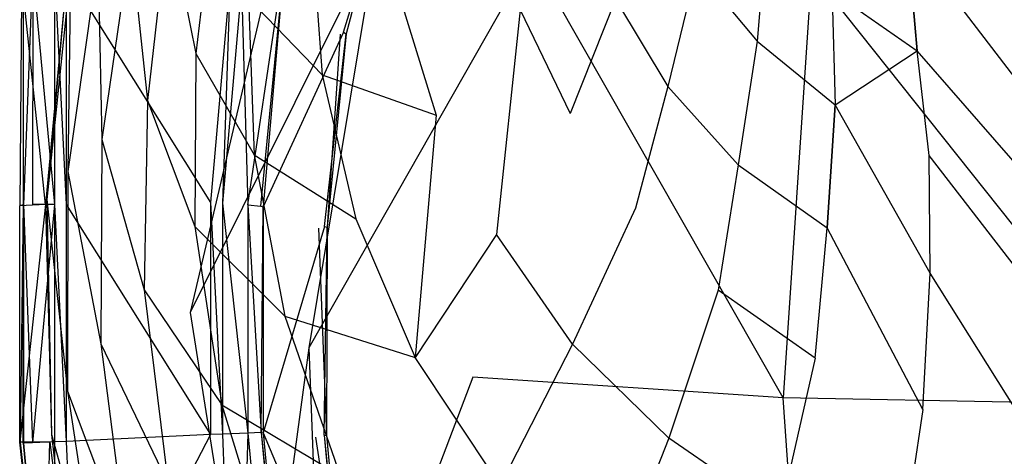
# Model space of a CAD drawing. Extents: x 0 to 0.36, y -0.56 to 0.
# Tile 5 of 24: x 0 to 0.156, y -0.373 to -0.304. Entities that reach past the tile are written whole.
import ezdxf

# ---------------------------------------------------------------- set-up
doc = ezdxf.new("R2010")
doc.units = 0
doc.layers.add('L0_WC_N_566010__0___REPLACEMTFO', color=7, linetype='CONTINUOUS')

msp = doc.modelspace()

# ---------------------------------------------------------------- linework, layer by layer
at = {"layer": 'L0_WC_N_566010__0___REPLACEMTFO', "color": 8}
for points, invisible_edges in [([(0.059099, -0.27918, 0.273636), (0.041484, -0.300011, 0.346906), (0.051323, -0.305842, 0.275861), (0.059099, -0.27918, 0.273636)], 14), ([(0.058838, -0.279218, 0.26591), (0.051737, -0.306088, 0.272868), (0.050792, -0.306149, 0.268521), (0.058838, -0.279218, 0.26591)], 14), ([(0.051323, -0.305842, 0.275861), (0.059496, -0.279504, 0.270554), (0.059099, -0.27918, 0.273636), (0.051323, -0.305842, 0.275861)], 14), ([(0.058838, -0.279218, 0.26591), (0.059496, -0.279504, 0.270554), (0.051737, -0.306088, 0.272868), (0.058838, -0.279218, 0.26591)], 14), ([(0.059496, -0.279504, 0.270554), (0.051323, -0.305842, 0.275861), (0.051737, -0.306088, 0.272868), (0.059496, -0.279504, 0.270554)], 13), ([(0.03105, -0.283142, 0.235452), (0.027937, -0.309195, 0.231567), (0.023552, -0.287938, 0.253124), (0.03105, -0.283142, 0.235452)], 14), ([(0.03105, -0.283142, 0.235452), (0.036255, -0.300444, 0.213521), (0.027937, -0.309195, 0.231567), (0.03105, -0.283142, 0.235452)], 14), ([(0.042098, -0.286031, 0.274205), (0.027016, -0.350247, 0.279948), (0.056549, -0.290973, 0.23538), (0.042098, -0.286031, 0.274205)], 14), ([(0.023552, -0.287938, 0.253124), (0.020241, -0.316648, 0.250256), (0.017558, -0.291605, 0.271156), (0.023552, -0.287938, 0.253124)], 14), ([(0.023552, -0.287938, 0.253124), (0.027937, -0.309195, 0.231567), (0.020241, -0.316648, 0.250256), (0.023552, -0.287938, 0.253124)], 14), ([(0.118402, -0.288809, 0.081509), (0.116882, -0.307279, 0.099026), (0.107246, -0.295745, 0.107371), (0.118402, -0.288809, 0.081509)], 14), ([(0.118402, -0.288809, 0.081509), (0.128769, -0.299373, 0.071669), (0.116882, -0.307279, 0.099026), (0.118402, -0.288809, 0.081509)], 14), ([(0.017558, -0.291605, 0.271156), (0.013035, -0.322843, 0.269293), (0.01239, -0.294145, 0.289282), (0.017558, -0.291605, 0.271156)], 14), ([(0.017558, -0.291605, 0.271156), (0.020241, -0.316648, 0.250256), (0.013035, -0.322843, 0.269293), (0.017558, -0.291605, 0.271156)], 14), ([(0.056549, -0.290973, 0.23538), (0.027016, -0.350247, 0.279948), (0.045807, -0.355858, 0.237754), (0.056549, -0.290973, 0.23538)], 14), ([(0.046363, -0.290521, 0.19688), (0.047938, -0.312618, 0.1908), (0.036255, -0.300444, 0.213521), (0.046363, -0.290521, 0.19688)], 14), ([(0.056549, -0.290973, 0.23538), (0.045807, -0.355858, 0.237754), (0.081134, -0.293802, 0.198883), (0.056549, -0.290973, 0.23538)], 14), ([(0.046363, -0.290521, 0.19688), (0.059886, -0.299036, 0.175074), (0.047938, -0.312618, 0.1908), (0.046363, -0.290521, 0.19688)], 14), ([(0.140701, -0.290802, 0.042889), (0.142247, -0.308762, 0.062848), (0.128769, -0.299373, 0.071669), (0.140701, -0.290802, 0.042889)], 14), ([(0.15993, -0.315901, 0.056556), (0.140701, -0.290802, 0.042889), (0.158397, -0.297534, 0.034795), (0.15993, -0.315901, 0.056556)], 14), ([(0.142247, -0.308762, 0.062848), (0.140701, -0.290802, 0.042889), (0.15993, -0.315901, 0.056556), (0.142247, -0.308762, 0.062848)], 14), ([(0.01239, -0.294145, 0.289282), (0.007604, -0.32792, 0.288391), (0.008049, -0.296178, 0.30695), (0.01239, -0.294145, 0.289282)], 14), ([(0.01239, -0.294145, 0.289282), (0.013035, -0.322843, 0.269293), (0.007604, -0.32792, 0.288391), (0.01239, -0.294145, 0.289282)], 14), ([(0.081134, -0.293802, 0.198883), (0.045807, -0.355858, 0.237754), (0.071824, -0.360529, 0.197792), (0.081134, -0.293802, 0.198883)], 14), ([(0.121003, -0.363783, 0.171887), (0.081134, -0.293802, 0.198883), (0.071824, -0.360529, 0.197792), (0.121003, -0.363783, 0.171887)], 14), ([(0.125493, -0.296277, 0.174168), (0.081134, -0.293802, 0.198883), (0.121003, -0.363783, 0.171887), (0.125493, -0.296277, 0.174168)], 14), ([(0.000581, -0.296404, 0.346609), (0.000303, -0.297032, 0.314642), (0.000529, -0.333177, 0.346609), (0.000581, -0.296404, 0.346609)], 14), ([(0.000581, -0.296404, 0.346609), (0.000529, -0.333177, 0.346609), (0.000578, -0.333161, 0.349846), (0.000581, -0.296404, 0.346609)], 14), ([(0.002058, -0.296297, 0.353282), (0.000578, -0.333161, 0.349846), (0.002048, -0.333161, 0.353282), (0.002058, -0.296297, 0.353282)], 14), ([(0.002058, -0.296297, 0.353282), (0.000609, -0.29634, 0.349846), (0.000578, -0.333161, 0.349846), (0.002058, -0.296297, 0.353282)], 14), ([(0.000609, -0.29634, 0.349846), (0.000581, -0.296404, 0.346609), (0.000578, -0.333161, 0.349846), (0.000609, -0.29634, 0.349846)], 14), ([(0.005495, -0.333161, 0.354705), (0.002058, -0.296297, 0.353282), (0.002048, -0.333161, 0.353282), (0.005495, -0.333161, 0.354705)], 13), ([(0.002058, -0.296297, 0.353282), (0.005495, -0.333161, 0.354705), (0.005495, -0.296258, 0.354705), (0.002058, -0.296297, 0.353282)], 14), ([(0.008049, -0.296178, 0.30695), (0.004302, -0.332344, 0.307157), (0.007463, -0.296902, 0.31033), (0.008049, -0.296178, 0.30695)], 14), ([(0.008049, -0.296178, 0.30695), (0.007604, -0.32792, 0.288391), (0.004302, -0.332344, 0.307157), (0.008049, -0.296178, 0.30695)], 14), ([(0.007386, -0.333161, 0.354705), (0.005495, -0.296258, 0.354705), (0.005495, -0.333161, 0.354705), (0.007386, -0.333161, 0.354705)], 13), ([(0.005495, -0.296258, 0.354705), (0.007386, -0.333161, 0.354705), (0.007386, -0.296263, 0.354705), (0.005495, -0.296258, 0.354705)], 14), ([(0.03026, -0.33284, 0.354705), (0.007386, -0.296263, 0.354705), (0.007386, -0.333161, 0.354705), (0.03026, -0.33284, 0.354705)], 13), ([(0.007386, -0.296263, 0.354705), (0.03026, -0.33284, 0.354705), (0.033308, -0.298071, 0.354705), (0.007386, -0.296263, 0.354705)], 14), ([(0.107246, -0.295745, 0.107371), (0.102725, -0.314418, 0.124796), (0.094436, -0.300623, 0.13229), (0.107246, -0.295745, 0.107371)], 14), ([(0.107246, -0.295745, 0.107371), (0.116882, -0.307279, 0.099026), (0.102725, -0.314418, 0.124796), (0.107246, -0.295745, 0.107371)], 14), ([(0.179983, -0.364906, 0.162985), (0.125493, -0.296277, 0.174168), (0.121003, -0.363783, 0.171887), (0.179983, -0.364906, 0.162985)], 13), ([(0.125493, -0.296277, 0.174168), (0.179983, -0.364906, 0.162985), (0.179983, -0.297314, 0.165943), (0.125493, -0.296277, 0.174168)], 14), ([(0.000307, -0.297097, 0.310641), (0.004078, -0.333165, 0.310387), (0, -0.333355, 0.310536), (0.000307, -0.297097, 0.310641)], 13), ([(0.000307, -0.297097, 0.310641), (0, -0.333355, 0.310536), (0.000044, -0.333335, 0.314512), (0.000307, -0.297097, 0.310641)], 14), ([(0.000303, -0.297032, 0.314642), (0.000044, -0.333335, 0.314512), (0.000529, -0.333177, 0.346609), (0.000303, -0.297032, 0.314642)], 14), ([(0.000303, -0.297032, 0.314642), (0.000307, -0.297097, 0.310641), (0.000044, -0.333335, 0.314512), (0.000303, -0.297032, 0.314642)], 14), ([(0.004078, -0.333165, 0.310387), (0.000307, -0.297097, 0.310641), (0.004437, -0.296576, 0.310479), (0.004078, -0.333165, 0.310387)], 14), ([(0.007463, -0.296902, 0.31033), (0.004078, -0.333165, 0.310387), (0.004437, -0.296576, 0.310479), (0.007463, -0.296902, 0.31033)], 14), ([(0.007463, -0.296902, 0.31033), (0.004302, -0.332344, 0.307157), (0.004078, -0.333165, 0.310387), (0.007463, -0.296902, 0.31033)], 14), ([(0.032151, -0.332924, 0.354705), (0.033308, -0.298071, 0.354705), (0.03026, -0.33284, 0.354705), (0.032151, -0.332924, 0.354705)], 13), ([(0.033308, -0.298071, 0.354705), (0.032151, -0.332924, 0.354705), (0.035175, -0.298423, 0.354705), (0.033308, -0.298071, 0.354705)], 14), ([(0.036137, -0.3332, 0.353154), (0.035175, -0.298423, 0.354705), (0.032151, -0.332924, 0.354705), (0.036137, -0.3332, 0.353154)], 13), ([(0.035175, -0.298423, 0.354705), (0.036137, -0.3332, 0.353154), (0.039088, -0.299296, 0.353155), (0.035175, -0.298423, 0.354705)], 14), ([(0.036137, -0.3332, 0.353154), (0.041149, -0.29982, 0.34941), (0.039088, -0.299296, 0.353155), (0.036137, -0.3332, 0.353154)], 14), ([(0.059886, -0.299036, 0.175074), (0.066024, -0.318985, 0.169446), (0.047938, -0.312618, 0.1908), (0.059886, -0.299036, 0.175074)], 14), ([(0.059886, -0.299036, 0.175074), (0.079328, -0.302311, 0.15562), (0.066024, -0.318985, 0.169446), (0.059886, -0.299036, 0.175074)], 14), ([(0.128769, -0.299373, 0.071669), (0.129228, -0.317329, 0.091548), (0.116882, -0.307279, 0.099026), (0.128769, -0.299373, 0.071669)], 14), ([(0.128769, -0.299373, 0.071669), (0.142247, -0.308762, 0.062848), (0.129228, -0.317329, 0.091548), (0.128769, -0.299373, 0.071669)], 14), ([(0.036255, -0.300444, 0.213521), (0.037158, -0.325256, 0.208434), (0.027937, -0.309195, 0.231567), (0.036255, -0.300444, 0.213521)], 14), ([(0.041149, -0.29982, 0.34941), (0.036137, -0.3332, 0.353154), (0.038232, -0.333392, 0.349409), (0.041149, -0.29982, 0.34941)], 13), ([(0.036255, -0.300444, 0.213521), (0.047938, -0.312618, 0.1908), (0.037158, -0.325256, 0.208434), (0.036255, -0.300444, 0.213521)], 14), ([(0.038232, -0.333392, 0.349409), (0.041484, -0.300011, 0.346906), (0.041149, -0.29982, 0.34941), (0.038232, -0.333392, 0.349409)], 14), ([(0.041484, -0.300011, 0.346906), (0.038232, -0.333392, 0.349409), (0.038573, -0.333497, 0.347002), (0.041484, -0.300011, 0.346906)], 13), ([(0.041484, -0.300011, 0.346906), (0.038573, -0.333497, 0.347002), (0.051323, -0.305842, 0.275861), (0.041484, -0.300011, 0.346906)], 14), ([(0.094436, -0.300623, 0.13229), (0.087253, -0.318696, 0.149612), (0.079328, -0.302311, 0.15562), (0.094436, -0.300623, 0.13229)], 14), ([(0.094436, -0.300623, 0.13229), (0.102725, -0.314418, 0.124796), (0.087253, -0.318696, 0.149612), (0.094436, -0.300623, 0.13229)], 14), ([(0.079328, -0.302311, 0.15562), (0.075552, -0.337914, 0.164853), (0.066024, -0.318985, 0.169446), (0.079328, -0.302311, 0.15562)], 14), ([(0.079328, -0.302311, 0.15562), (0.087253, -0.318696, 0.149612), (0.075552, -0.337914, 0.164853), (0.079328, -0.302311, 0.15562)], 14), ([(0.051323, -0.305842, 0.275861), (0.038573, -0.333497, 0.347002), (0.048303, -0.336619, 0.278552), (0.051323, -0.305842, 0.275861)], 14), ([(0.048303, -0.336619, 0.278552), (0.051737, -0.306088, 0.272868), (0.051323, -0.305842, 0.275861), (0.048303, -0.336619, 0.278552)], 14), ([(0.050792, -0.306149, 0.268521), (0.048712, -0.33675, 0.275669), (0.04734, -0.336911, 0.271504), (0.050792, -0.306149, 0.268521)], 14), ([(0.051737, -0.306088, 0.272868), (0.048303, -0.336619, 0.278552), (0.048712, -0.33675, 0.275669), (0.051737, -0.306088, 0.272868)], 13), ([(0.051737, -0.306088, 0.272868), (0.048712, -0.33675, 0.275669), (0.050792, -0.306149, 0.268521), (0.051737, -0.306088, 0.272868)], 14), ([(0.116882, -0.307279, 0.099026), (0.113871, -0.326874, 0.118029), (0.102725, -0.314418, 0.124796), (0.116882, -0.307279, 0.099026)], 14), ([(0.116882, -0.307279, 0.099026), (0.129228, -0.317329, 0.091548), (0.113871, -0.326874, 0.118029), (0.116882, -0.307279, 0.099026)], 14), ([(0.129228, -0.317329, 0.091548), (0.142247, -0.308762, 0.062848), (0.144174, -0.325393, 0.085383), (0.129228, -0.317329, 0.091548)], 14), ([(0.161377, -0.330727, 0.081236), (0.142247, -0.308762, 0.062848), (0.15993, -0.315901, 0.056556), (0.161377, -0.330727, 0.081236)], 14), ([(0.144174, -0.325393, 0.085383), (0.142247, -0.308762, 0.062848), (0.161377, -0.330727, 0.081236), (0.144174, -0.325393, 0.085383)], 14), ([(0.027937, -0.309195, 0.231567), (0.027756, -0.336656, 0.22745), (0.020241, -0.316648, 0.250256), (0.027937, -0.309195, 0.231567)], 14), ([(0.027937, -0.309195, 0.231567), (0.037158, -0.325256, 0.208434), (0.027756, -0.336656, 0.22745), (0.027937, -0.309195, 0.231567)], 14), ([(0.047938, -0.312618, 0.1908), (0.053288, -0.335408, 0.185326), (0.037158, -0.325256, 0.208434), (0.047938, -0.312618, 0.1908)], 14), ([(0.047938, -0.312618, 0.1908), (0.066024, -0.318985, 0.169446), (0.053288, -0.335408, 0.185326), (0.047938, -0.312618, 0.1908)], 14), ([(0.102725, -0.314418, 0.124796), (0.097615, -0.333712, 0.143934), (0.087253, -0.318696, 0.149612), (0.102725, -0.314418, 0.124796)], 14), ([(0.102725, -0.314418, 0.124796), (0.113871, -0.326874, 0.118029), (0.097615, -0.333712, 0.143934), (0.102725, -0.314418, 0.124796)], 14), ([(0.020241, -0.316648, 0.250256), (0.019722, -0.346644, 0.247246), (0.013035, -0.322843, 0.269293), (0.020241, -0.316648, 0.250256)], 14), ([(0.020241, -0.316648, 0.250256), (0.027756, -0.336656, 0.22745), (0.019722, -0.346644, 0.247246), (0.020241, -0.316648, 0.250256)], 14), ([(0.129228, -0.317329, 0.091548), (0.12798, -0.336817, 0.11269), (0.113871, -0.326874, 0.118029), (0.129228, -0.317329, 0.091548)], 14), ([(0.12798, -0.336817, 0.11269), (0.129228, -0.317329, 0.091548), (0.144305, -0.344014, 0.108764), (0.12798, -0.336817, 0.11269)], 14), ([(0.144305, -0.344014, 0.108764), (0.129228, -0.317329, 0.091548), (0.144174, -0.325393, 0.085383), (0.144305, -0.344014, 0.108764)], 14), ([(0.066024, -0.318985, 0.169446), (0.062685, -0.357417, 0.180604), (0.053288, -0.335408, 0.185326), (0.066024, -0.318985, 0.169446)], 14), ([(0.075552, -0.337914, 0.164853), (0.062685, -0.357417, 0.180604), (0.066024, -0.318985, 0.169446), (0.075552, -0.337914, 0.164853)], 14), ([(0.087645, -0.355259, 0.160559), (0.075552, -0.337914, 0.164853), (0.087253, -0.318696, 0.149612), (0.087645, -0.355259, 0.160559)], 14), ([(0.097615, -0.333712, 0.143934), (0.087645, -0.355259, 0.160559), (0.087253, -0.318696, 0.149612), (0.097615, -0.333712, 0.143934)], 14), ([(0.013035, -0.322843, 0.269293), (0.012846, -0.355239, 0.267344), (0.007604, -0.32792, 0.288391), (0.013035, -0.322843, 0.269293)], 14), ([(0.013035, -0.322843, 0.269293), (0.019722, -0.346644, 0.247246), (0.012846, -0.355239, 0.267344), (0.013035, -0.322843, 0.269293)], 14), ([(0.037158, -0.325256, 0.208434), (0.042006, -0.350825, 0.203583), (0.027756, -0.336656, 0.22745), (0.037158, -0.325256, 0.208434)], 14), ([(0.037158, -0.325256, 0.208434), (0.053288, -0.335408, 0.185326), (0.042006, -0.350825, 0.203583), (0.037158, -0.325256, 0.208434)], 14), ([(0.161915, -0.348394, 0.106311), (0.144174, -0.325393, 0.085383), (0.161377, -0.330727, 0.081236), (0.161915, -0.348394, 0.106311)], 14), ([(0.144305, -0.344014, 0.108764), (0.144174, -0.325393, 0.085383), (0.161915, -0.348394, 0.106311), (0.144305, -0.344014, 0.108764)], 14), ([(0.113871, -0.326874, 0.118029), (0.110721, -0.346747, 0.139248), (0.097615, -0.333712, 0.143934), (0.113871, -0.326874, 0.118029)], 14), ([(0.126086, -0.357514, 0.135409), (0.110721, -0.346747, 0.139248), (0.113871, -0.326874, 0.118029), (0.126086, -0.357514, 0.135409)], 14), ([(0.113871, -0.326874, 0.118029), (0.12798, -0.336817, 0.11269), (0.126086, -0.357514, 0.135409), (0.113871, -0.326874, 0.118029)], 14), ([(0.007604, -0.32792, 0.288391), (0.007594, -0.362752, 0.28743), (0.004302, -0.332344, 0.307157), (0.007604, -0.32792, 0.288391)], 14), ([(0.007604, -0.32792, 0.288391), (0.012846, -0.355239, 0.267344), (0.007594, -0.362752, 0.28743), (0.007604, -0.32792, 0.288391)], 14), ([(0.004302, -0.332344, 0.307157), (0.005035, -0.369592, 0.30736), (0.004078, -0.333165, 0.310387), (0.004302, -0.332344, 0.307157)], 14), ([(0.004302, -0.332344, 0.307157), (0.007594, -0.362752, 0.28743), (0.005035, -0.369592, 0.30736), (0.004302, -0.332344, 0.307157)], 14), ([(0.004078, -0.333165, 0.310387), (0.000029, -0.370786, 0.310581), (0, -0.333355, 0.310536), (0.004078, -0.333165, 0.310387)], 14), ([(0.000029, -0.370786, 0.310581), (0.000044, -0.333335, 0.314512), (0, -0.333355, 0.310536), (0.000029, -0.370786, 0.310581)], 14), ([(0.004762, -0.370786, 0.31058), (0.000029, -0.370786, 0.310581), (0.004078, -0.333165, 0.310387), (0.004762, -0.370786, 0.31058)], 14), ([(0.000044, -0.333335, 0.314512), (0.000029, -0.370786, 0.310581), (0.000085, -0.370807, 0.314543), (0.000044, -0.333335, 0.314512)], 13), ([(0.000529, -0.333177, 0.346609), (0.000044, -0.333335, 0.314512), (0.000085, -0.370807, 0.314543), (0.000529, -0.333177, 0.346609)], 14), ([(0.000529, -0.333177, 0.346609), (0.000085, -0.370807, 0.314543), (0.000537, -0.37097, 0.346609), (0.000529, -0.333177, 0.346609)], 14), ([(0.000537, -0.37097, 0.346609), (0.000578, -0.333161, 0.349846), (0.000529, -0.333177, 0.346609), (0.000537, -0.37097, 0.346609)], 14), ([(0.000578, -0.333161, 0.349846), (0.000537, -0.37097, 0.346609), (0.000583, -0.370987, 0.349846), (0.000578, -0.333161, 0.349846)], 13), ([(0.002052, -0.370931, 0.353282), (0.000578, -0.333161, 0.349846), (0.000583, -0.370987, 0.349846), (0.002052, -0.370931, 0.353282)], 13), ([(0.000578, -0.333161, 0.349846), (0.002052, -0.370931, 0.353282), (0.002048, -0.333161, 0.353282), (0.000578, -0.333161, 0.349846)], 14), ([(0.002052, -0.370931, 0.353282), (0.005495, -0.333161, 0.354705), (0.002048, -0.333161, 0.353282), (0.002052, -0.370931, 0.353282)], 13), ([(0.005495, -0.333161, 0.354705), (0.002052, -0.370931, 0.353282), (0.005495, -0.370782, 0.354705), (0.005495, -0.333161, 0.354705)], 14), ([(0.004078, -0.333165, 0.310387), (0.005035, -0.369592, 0.30736), (0.004762, -0.370786, 0.31058), (0.004078, -0.333165, 0.310387)], 14), ([(0.007386, -0.370693, 0.354705), (0.005495, -0.333161, 0.354705), (0.005495, -0.370782, 0.354705), (0.007386, -0.370693, 0.354705)], 13), ([(0.005495, -0.333161, 0.354705), (0.007386, -0.370693, 0.354705), (0.007386, -0.333161, 0.354705), (0.005495, -0.333161, 0.354705)], 14), ([(0.007386, -0.333161, 0.354705), (0.03026, -0.369611, 0.354705), (0.03026, -0.33284, 0.354705), (0.007386, -0.333161, 0.354705)], 14), ([(0.03026, -0.369611, 0.354705), (0.007386, -0.333161, 0.354705), (0.007386, -0.370693, 0.354705), (0.03026, -0.369611, 0.354705)], 13), ([(0.032151, -0.369521, 0.354705), (0.03026, -0.33284, 0.354705), (0.03026, -0.369611, 0.354705), (0.032151, -0.369521, 0.354705)], 13), ([(0.03026, -0.33284, 0.354705), (0.032151, -0.369521, 0.354705), (0.032151, -0.332924, 0.354705), (0.03026, -0.33284, 0.354705)], 14), ([(0.036148, -0.369366, 0.353155), (0.032151, -0.332924, 0.354705), (0.032151, -0.369521, 0.354705), (0.036148, -0.369366, 0.353155)], 13), ([(0.032151, -0.332924, 0.354705), (0.036148, -0.369366, 0.353155), (0.036137, -0.3332, 0.353154), (0.032151, -0.332924, 0.354705)], 14), ([(0.038262, -0.3693, 0.349412), (0.036137, -0.3332, 0.353154), (0.036148, -0.369366, 0.353155), (0.038262, -0.3693, 0.349412)], 13), ([(0.036137, -0.3332, 0.353154), (0.038262, -0.3693, 0.349412), (0.038232, -0.333392, 0.349409), (0.036137, -0.3332, 0.353154)], 14), ([(0.038262, -0.3693, 0.349412), (0.038573, -0.333497, 0.347002), (0.038232, -0.333392, 0.349409), (0.038262, -0.3693, 0.349412)], 14), ([(0.038573, -0.333497, 0.347002), (0.038262, -0.3693, 0.349412), (0.0386, -0.369315, 0.34711), (0.038573, -0.333497, 0.347002)], 13), ([(0.038573, -0.333497, 0.347002), (0.0386, -0.369315, 0.34711), (0.048303, -0.336619, 0.278552), (0.038573, -0.333497, 0.347002)], 14), ([(0.10291, -0.370154, 0.157467), (0.087645, -0.355259, 0.160559), (0.097615, -0.333712, 0.143934), (0.10291, -0.370154, 0.157467)], 14), ([(0.110721, -0.346747, 0.139248), (0.10291, -0.370154, 0.157467), (0.097615, -0.333712, 0.143934), (0.110721, -0.346747, 0.139248)], 14), ([(0.053288, -0.335408, 0.185326), (0.062685, -0.357417, 0.180604), (0.042006, -0.350825, 0.203583), (0.053288, -0.335408, 0.185326)], 14), ([(0.027756, -0.336656, 0.22745), (0.032032, -0.364921, 0.223396), (0.019722, -0.346644, 0.247246), (0.027756, -0.336656, 0.22745)], 14), ([(0.027756, -0.336656, 0.22745), (0.042006, -0.350825, 0.203583), (0.032032, -0.364921, 0.223396), (0.027756, -0.336656, 0.22745)], 14), ([(0.048303, -0.336619, 0.278552), (0.0386, -0.369315, 0.34711), (0.048234, -0.369703, 0.281622), (0.048303, -0.336619, 0.278552)], 14), ([(0.04734, -0.336911, 0.271504), (0.048639, -0.369719, 0.278864), (0.0469, -0.370014, 0.274713), (0.04734, -0.336911, 0.271504)], 14), ([(0.048712, -0.33675, 0.275669), (0.048639, -0.369719, 0.278864), (0.04734, -0.336911, 0.271504), (0.048712, -0.33675, 0.275669)], 14), ([(0.048234, -0.369703, 0.281622), (0.048712, -0.33675, 0.275669), (0.048303, -0.336619, 0.278552), (0.048234, -0.369703, 0.281622)], 14), ([(0.048712, -0.33675, 0.275669), (0.048234, -0.369703, 0.281622), (0.048639, -0.369719, 0.278864), (0.048712, -0.33675, 0.275669)], 13), ([(0.126086, -0.357514, 0.135409), (0.12798, -0.336817, 0.11269), (0.143144, -0.365627, 0.13211), (0.126086, -0.357514, 0.135409)], 14), ([(0.143144, -0.365627, 0.13211), (0.12798, -0.336817, 0.11269), (0.144305, -0.344014, 0.108764), (0.143144, -0.365627, 0.13211)], 14), ([(0.07615, -0.377611, 0.176803), (0.062685, -0.357417, 0.180604), (0.075552, -0.337914, 0.164853), (0.07615, -0.377611, 0.176803)], 14), ([(0.087645, -0.355259, 0.160559), (0.07615, -0.377611, 0.176803), (0.075552, -0.337914, 0.164853), (0.087645, -0.355259, 0.160559)], 14), ([(0.143144, -0.365627, 0.13211), (0.144305, -0.344014, 0.108764), (0.161236, -0.371016, 0.129752), (0.143144, -0.365627, 0.13211)], 14), ([(0.161236, -0.371016, 0.129752), (0.144305, -0.344014, 0.108764), (0.161915, -0.348394, 0.106311), (0.161236, -0.371016, 0.129752)], 14), ([(0.019722, -0.346644, 0.247246), (0.023543, -0.377374, 0.244162), (0.012846, -0.355239, 0.267344), (0.019722, -0.346644, 0.247246)], 14), ([(0.019722, -0.346644, 0.247246), (0.032032, -0.364921, 0.223396), (0.023543, -0.377374, 0.244162), (0.019722, -0.346644, 0.247246)], 14), ([(0.120457, -0.382265, 0.154987), (0.10291, -0.370154, 0.157467), (0.110721, -0.346747, 0.139248), (0.120457, -0.382265, 0.154987)], 14), ([(0.126086, -0.357514, 0.135409), (0.120457, -0.382265, 0.154987), (0.110721, -0.346747, 0.139248), (0.126086, -0.357514, 0.135409)], 14), ([(0.027016, -0.350247, 0.279948), (0.037593, -0.41662, 0.285885), (0.045807, -0.355858, 0.237754), (0.027016, -0.350247, 0.279948)], 14), ([(0.042006, -0.350825, 0.203583), (0.050816, -0.376112, 0.198679), (0.032032, -0.364921, 0.223396), (0.042006, -0.350825, 0.203583)], 14), ([(0.042006, -0.350825, 0.203583), (0.062685, -0.357417, 0.180604), (0.050816, -0.376112, 0.198679), (0.042006, -0.350825, 0.203583)], 14), ([(0.012846, -0.355239, 0.267344), (0.017126, -0.38805, 0.265287), (0.007594, -0.362752, 0.28743), (0.012846, -0.355239, 0.267344)], 14), ([(0.012846, -0.355239, 0.267344), (0.023543, -0.377374, 0.244162), (0.017126, -0.38805, 0.265287), (0.012846, -0.355239, 0.267344)], 14), ([(0.09309, -0.394981, 0.174357), (0.07615, -0.377611, 0.176803), (0.087645, -0.355259, 0.160559), (0.09309, -0.394981, 0.174357)], 14), ([(0.10291, -0.370154, 0.157467), (0.09309, -0.394981, 0.174357), (0.087645, -0.355259, 0.160559), (0.10291, -0.370154, 0.157467)], 14), ([(0.045807, -0.355858, 0.237754), (0.037593, -0.41662, 0.285885), (0.048432, -0.421837, 0.244535), (0.045807, -0.355858, 0.237754)], 14), ([(0.045807, -0.355858, 0.237754), (0.048432, -0.421837, 0.244535), (0.071824, -0.360529, 0.197792), (0.045807, -0.355858, 0.237754)], 14), ([(0.064768, -0.399103, 0.194776), (0.050816, -0.376112, 0.198679), (0.062685, -0.357417, 0.180604), (0.064768, -0.399103, 0.194776)], 14), ([(0.07615, -0.377611, 0.176803), (0.064768, -0.399103, 0.194776), (0.062685, -0.357417, 0.180604), (0.07615, -0.377611, 0.176803)], 14), ([(0.139262, -0.391938, 0.152229), (0.120457, -0.382265, 0.154987), (0.126086, -0.357514, 0.135409), (0.139262, -0.391938, 0.152229)], 14), ([(0.143144, -0.365627, 0.13211), (0.139262, -0.391938, 0.152229), (0.126086, -0.357514, 0.135409), (0.143144, -0.365627, 0.13211)], 14), ([(0.071824, -0.360529, 0.197792), (0.048432, -0.421837, 0.244535), (0.079298, -0.426259, 0.20948), (0.071824, -0.360529, 0.197792)], 14), ([(0.121003, -0.363783, 0.171887), (0.071824, -0.360529, 0.197792), (0.079298, -0.426259, 0.20948), (0.121003, -0.363783, 0.171887)], 14), ([(0.007594, -0.362752, 0.28743), (0.0128, -0.39704, 0.286244), (0.005035, -0.369592, 0.30736), (0.007594, -0.362752, 0.28743)], 14), ([(0.007594, -0.362752, 0.28743), (0.017126, -0.38805, 0.265287), (0.0128, -0.39704, 0.286244), (0.007594, -0.362752, 0.28743)], 14), ([(0.032032, -0.364921, 0.223396), (0.040592, -0.39287, 0.21902), (0.023543, -0.377374, 0.244162), (0.032032, -0.364921, 0.223396)], 14), ([(0.032032, -0.364921, 0.223396), (0.050816, -0.376112, 0.198679), (0.040592, -0.39287, 0.21902), (0.032032, -0.364921, 0.223396)], 14), ([(0.125493, -0.429214, 0.186057), (0.121003, -0.363783, 0.171887), (0.079298, -0.426259, 0.20948), (0.125493, -0.429214, 0.186057)], 14), ([(0.125493, -0.429214, 0.186057), (0.179983, -0.364906, 0.162985), (0.121003, -0.363783, 0.171887), (0.125493, -0.429214, 0.186057)], 13), ([(0.179983, -0.364906, 0.162985), (0.125493, -0.429214, 0.186057), (0.179983, -0.430252, 0.177832), (0.179983, -0.364906, 0.162985)], 14), ([(0.159274, -0.398145, 0.150224), (0.139262, -0.391938, 0.152229), (0.143144, -0.365627, 0.13211), (0.159274, -0.398145, 0.150224)], 14), ([(0.161236, -0.371016, 0.129752), (0.159274, -0.398145, 0.150224), (0.143144, -0.365627, 0.13211), (0.161236, -0.371016, 0.129752)], 14), ([(0.005035, -0.369592, 0.30736), (0.009202, -0.405511, 0.307379), (0.004762, -0.370786, 0.31058), (0.005035, -0.369592, 0.30736)], 14), ([(0.005035, -0.369592, 0.30736), (0.0128, -0.39704, 0.286244), (0.009202, -0.405511, 0.307379), (0.005035, -0.369592, 0.30736)], 14), ([(0.010742, -0.406652, 0.354705), (0.03026, -0.369611, 0.354705), (0.007386, -0.370693, 0.354705), (0.010742, -0.406652, 0.354705)], 13), ([(0.03026, -0.369611, 0.354705), (0.010742, -0.406652, 0.354705), (0.033314, -0.402325, 0.354705), (0.03026, -0.369611, 0.354705)], 14), ([(0.033314, -0.402325, 0.354705), (0.032151, -0.369521, 0.354705), (0.03026, -0.369611, 0.354705), (0.033314, -0.402325, 0.354705)], 13), ([(0.03518, -0.401967, 0.354705), (0.036148, -0.369366, 0.353155), (0.032151, -0.369521, 0.354705), (0.03518, -0.401967, 0.354705)], 13), ([(0.032151, -0.369521, 0.354705), (0.033314, -0.402325, 0.354705), (0.03518, -0.401967, 0.354705), (0.032151, -0.369521, 0.354705)], 14), ([(0.036148, -0.369366, 0.353155), (0.03518, -0.401967, 0.354705), (0.039123, -0.40121, 0.353156), (0.036148, -0.369366, 0.353155)], 14), ([(0.038262, -0.3693, 0.349412), (0.036148, -0.369366, 0.353155), (0.041231, -0.400804, 0.349415), (0.038262, -0.3693, 0.349412)], 14), ([(0.036148, -0.369366, 0.353155), (0.039123, -0.40121, 0.353156), (0.041231, -0.400804, 0.349415), (0.036148, -0.369366, 0.353155)], 14), ([(0.041561, -0.400739, 0.347205), (0.038262, -0.3693, 0.349412), (0.041231, -0.400804, 0.349415), (0.041561, -0.400739, 0.347205)], 13), ([(0.038262, -0.3693, 0.349412), (0.041561, -0.400739, 0.347205), (0.0386, -0.369315, 0.34711), (0.038262, -0.3693, 0.349412)], 14), ([(0.0386, -0.369315, 0.34711), (0.041561, -0.400739, 0.347205), (0.050945, -0.398902, 0.28433), (0.0386, -0.369315, 0.34711)], 14), ([(0.0386, -0.369315, 0.34711), (0.050945, -0.398902, 0.28433), (0.048234, -0.369703, 0.281622), (0.0386, -0.369315, 0.34711)], 14), ([(0.048639, -0.369719, 0.278864), (0.051341, -0.398825, 0.281681), (0.0469, -0.370014, 0.274713), (0.048639, -0.369719, 0.278864)], 14), ([(0.051341, -0.398825, 0.281681), (0.048234, -0.369703, 0.281622), (0.050945, -0.398902, 0.28433), (0.051341, -0.398825, 0.281681)], 13), ([(0.048234, -0.369703, 0.281622), (0.051341, -0.398825, 0.281681), (0.048639, -0.369719, 0.278864), (0.048234, -0.369703, 0.281622)], 14), ([(0.000029, -0.370786, 0.310581), (0.003961, -0.406936, 0.310734), (0.000085, -0.370807, 0.314543), (0.000029, -0.370786, 0.310581)], 14), ([(0.004762, -0.370786, 0.31058), (0.003961, -0.406936, 0.310734), (0.000029, -0.370786, 0.310581), (0.004762, -0.370786, 0.31058)], 13), ([(0.000085, -0.370807, 0.314543), (0.003973, -0.407025, 0.314683), (0.000537, -0.37097, 0.346609), (0.000085, -0.370807, 0.314543)], 14), ([(0.000085, -0.370807, 0.314543), (0.003961, -0.406936, 0.310734), (0.003973, -0.407025, 0.314683), (0.000085, -0.370807, 0.314543)], 14), ([(0.000537, -0.37097, 0.346609), (0.003973, -0.407025, 0.314683), (0.004072, -0.407743, 0.346609), (0.000537, -0.37097, 0.346609)], 14), ([(0.000537, -0.37097, 0.346609), (0.004072, -0.407743, 0.346609), (0.000583, -0.370987, 0.349846), (0.000537, -0.37097, 0.346609)], 14), ([(0.002052, -0.370931, 0.353282), (0.000583, -0.370987, 0.349846), (0.005497, -0.407601, 0.353282), (0.002052, -0.370931, 0.353282)], 14), ([(0.000583, -0.370987, 0.349846), (0.004082, -0.407816, 0.349846), (0.005497, -0.407601, 0.353282), (0.000583, -0.370987, 0.349846)], 14), ([(0.000583, -0.370987, 0.349846), (0.004072, -0.407743, 0.346609), (0.004082, -0.407816, 0.349846), (0.000583, -0.370987, 0.349846)], 14), ([(0.005497, -0.407601, 0.353282), (0.005495, -0.370782, 0.354705), (0.002052, -0.370931, 0.353282), (0.005497, -0.407601, 0.353282)], 13), ([(0.003961, -0.406936, 0.310734), (0.004762, -0.370786, 0.31058), (0.008693, -0.406936, 0.310734), (0.003961, -0.406936, 0.310734)], 14), ([(0.004762, -0.370786, 0.31058), (0.009202, -0.405511, 0.307379), (0.008693, -0.406936, 0.310734), (0.004762, -0.370786, 0.31058)], 14), ([(0.008876, -0.407009, 0.354705), (0.007386, -0.370693, 0.354705), (0.005495, -0.370782, 0.354705), (0.008876, -0.407009, 0.354705)], 13), ([(0.005495, -0.370782, 0.354705), (0.005497, -0.407601, 0.353282), (0.008876, -0.407009, 0.354705), (0.005495, -0.370782, 0.354705)], 14), ([(0.007386, -0.370693, 0.354705), (0.008876, -0.407009, 0.354705), (0.010742, -0.406652, 0.354705), (0.007386, -0.370693, 0.354705)], 14), ([(0.0469, -0.370014, 0.274713), (0.051341, -0.398825, 0.281681), (0.049605, -0.399555, 0.277577), (0.0469, -0.370014, 0.274713)], 14), ([(0.112097, -0.409919, 0.171211), (0.09309, -0.394981, 0.174357), (0.10291, -0.370154, 0.157467), (0.112097, -0.409919, 0.171211)], 14), ([(0.120457, -0.382265, 0.154987), (0.112097, -0.409919, 0.171211), (0.10291, -0.370154, 0.157467), (0.120457, -0.382265, 0.154987)], 14)]:
    msp.add_3dface(points, dxfattribs=dict(at, invisible_edges=invisible_edges))

doc.saveas('drawing.dxf')
